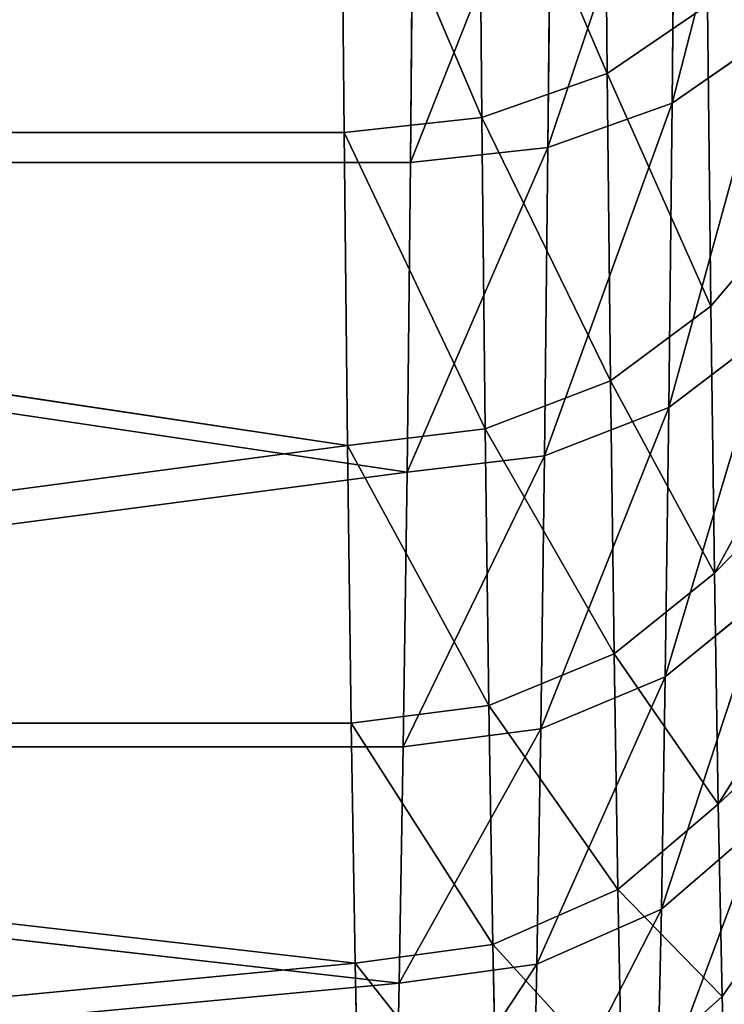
# Model space of a CAD drawing. Extents: x 243 to 718, y 0 to 178.
# Tile 96 of 157: x 507.143 to 507.516, y 166.956 to 167.477. Entities that reach past the tile are written whole.
import ezdxf

# ---------------------------------------------------------------- set-up
doc = ezdxf.new("R2010")
doc.units = 0
doc.header["$LTSCALE"] = 25.4
doc.layers.get('0').update_dxf_attribs({"color": 13, "linetype": 'CONTINUOUS'})

# ---------------------------------------------------------------- blocks, each defined once
blk = doc.blocks.new('EYE-FLEX-S-9070-9068-90671')
at = {"color": 7}
for p, q in [((51.79845, 170.073, 48.40377), (51.92094, 170.28366, 48.34967)), ((51.79845, 170.073, 48.40377), (51.92094, 170.28366, 48.34967)), ((48.32577, 170.08864, 48.43829), (48.16475, 170.26791, 48.43988)), ((48.32577, 170.08864, 48.43829), (48.16475, 170.26791, 48.43988)), ((51.96109, 170.25084, 48.40215), (51.79845, 170.073, 48.40377)), ((51.96109, 170.25084, 48.40215), (51.79845, 170.073, 48.40377)), ((51.82231, 170.04959, 48.46955), (51.96109, 170.25084, 48.40215)), ((51.82231, 170.04959, 48.46955), (51.96109, 170.25084, 48.40215)), ((48.30302, 170.06543, 48.50453), (48.13984, 170.24713, 48.50615)), ((48.13984, 170.24713, 48.50615), (48.32577, 170.08864, 48.43829)), ((48.13984, 170.24713, 48.50615), (48.32577, 170.08864, 48.43829)), ((48.30302, 170.06543, 48.50453), (48.13984, 170.24713, 48.50615)), ((48.13176, 170.23997, 48.57914), (48.29569, 170.05745, 48.57751)), ((48.13176, 170.23997, 48.57914), (48.29569, 170.05745, 48.57751)), ((48.13176, 170.23997, 48.57914), (48.30302, 170.06543, 48.50453)), ((48.13176, 170.23997, 48.57914), (48.30302, 170.06543, 48.50453)), ((51.98712, 170.22981, 48.46791), (51.82231, 170.04959, 48.46955)), ((51.98712, 170.22981, 48.46791), (51.82231, 170.04959, 48.46955)), ((51.83102, 170.04155, 48.54238), (51.98712, 170.22981, 48.46791)), ((51.83102, 170.04155, 48.54238), (51.98712, 170.22981, 48.46791)), ((51.83102, 170.04155, 48.54238), (51.99658, 170.22258, 48.54073)), ((51.83102, 170.04155, 48.54238), (51.99658, 170.22258, 48.54073)), ((48.53588, 169.96561, 48.38331), (48.72188, 170.22197, 48.16579)), ((48.53588, 169.96561, 48.38331), (48.72188, 170.22197, 48.16579)), ((48.72475, 169.82422, 48.38143), (48.72188, 170.22197, 48.16579)), ((48.72475, 169.82422, 48.38143), (48.72188, 170.22197, 48.16579)), ((48.32577, 170.08864, 48.43829), (48.36179, 170.12485, 48.38504)), ((48.32577, 170.08864, 48.43829), (48.36179, 170.12485, 48.38504)), ((48.53588, 169.96561, 48.38331), (48.36179, 170.12485, 48.38504)), ((48.53588, 169.96561, 48.38331), (48.36179, 170.12485, 48.38504)), ((51.61917, 169.91197, 48.40555), (51.76171, 170.10954, 48.35125)), ((51.61917, 169.91197, 48.40555), (51.76171, 170.10954, 48.35125)), ((51.79845, 170.073, 48.40377), (51.76171, 170.10954, 48.35125)), ((51.79845, 170.073, 48.40377), (51.76171, 170.10954, 48.35125)), ((48.30302, 170.06543, 48.50453), (48.32577, 170.08864, 48.43829)), ((48.30302, 170.06543, 48.50453), (48.32577, 170.08864, 48.43829)), ((48.50359, 169.92599, 48.43652), (48.32577, 170.08864, 48.43829)), ((48.32577, 170.08864, 48.43829), (48.53588, 169.96561, 48.38331)), ((48.32577, 170.08864, 48.43829), (48.53588, 169.96561, 48.38331)), ((48.50359, 169.92599, 48.43652), (48.32577, 170.08864, 48.43829)), ((51.79845, 170.073, 48.40377), (51.61917, 169.91197, 48.40555)), ((51.79845, 170.073, 48.40377), (51.61917, 169.91197, 48.40555)), ((51.64062, 169.8864, 48.47136), (51.79845, 170.073, 48.40377)), ((51.64062, 169.8864, 48.47136), (51.79845, 170.073, 48.40377)), ((51.82231, 170.04959, 48.46955), (51.79845, 170.073, 48.40377)), ((51.82231, 170.04959, 48.46955), (51.79845, 170.073, 48.40377)), ((48.29569, 170.05745, 48.57751), (48.30302, 170.06543, 48.50453)), ((48.29569, 170.05745, 48.57751), (48.30302, 170.06543, 48.50453)), ((48.48323, 169.9006, 48.50274), (48.30302, 170.06543, 48.50453)), ((48.30302, 170.06543, 48.50453), (48.50359, 169.92599, 48.43652)), ((48.30302, 170.06543, 48.50453), (48.50359, 169.92599, 48.43652)), ((48.48323, 169.9006, 48.50274), (48.30302, 170.06543, 48.50453)), ((48.29569, 170.05745, 48.57751), (48.30667, 170.05745, 49.68245)), ((48.29569, 170.05745, 48.57751), (48.30667, 170.05745, 49.68245)), ((48.29569, 170.05745, 48.57751), (48.47672, 169.89188, 48.57571)), ((48.29569, 170.05745, 48.57751), (48.47672, 169.89188, 48.57571)), ((48.29569, 170.05745, 48.57751), (48.48323, 169.9006, 48.50274)), ((48.29569, 170.05745, 48.57751), (48.48323, 169.9006, 48.50274)), ((48.47672, 169.89188, 48.57571), (48.30667, 170.05745, 49.68245)), ((48.47672, 169.89188, 48.57571), (48.30667, 170.05745, 49.68245)), ((48.72475, 169.82422, 48.38143), (48.96259, 170.04674, 48.1634)), ((48.72475, 169.82422, 48.38143), (48.96259, 170.04674, 48.1634)), ((48.96259, 170.04674, 48.1634), (48.92657, 169.70201, 48.37943)), ((48.96259, 170.04674, 48.1634), (48.92657, 169.70201, 48.37943)), ((51.82231, 170.04959, 48.46955), (51.64062, 169.8864, 48.47136)), ((51.82231, 170.04959, 48.46955), (51.64062, 169.8864, 48.47136)), ((51.6485, 169.87761, 48.54419), (51.82231, 170.04959, 48.46955)), ((51.6485, 169.87761, 48.54419), (51.82231, 170.04959, 48.46955)), ((51.83102, 170.04155, 48.54238), (51.82231, 170.04959, 48.46955)), ((51.83102, 170.04155, 48.54238), (51.82231, 170.04959, 48.46955)), ((51.6485, 169.87761, 48.54419), (51.842, 170.04155, 49.64732)), ((51.6485, 169.87761, 48.54419), (51.83102, 170.04155, 48.54238)), ((51.6485, 169.87761, 48.54419), (51.842, 170.04155, 49.64732)), ((51.6485, 169.87761, 48.54419), (51.83102, 170.04155, 48.54238)), ((51.83102, 170.04155, 48.54238), (51.842, 170.04155, 49.64732)), ((51.83102, 170.04155, 48.54238), (51.842, 170.04155, 49.64732)), ((48.50359, 169.92599, 48.43652), (48.53588, 169.96561, 48.38331)), ((48.50359, 169.92599, 48.43652), (48.53588, 169.96561, 48.38331)), ((48.72475, 169.82422, 48.38143), (48.53588, 169.96561, 48.38331)), ((48.72475, 169.82422, 48.38143), (48.53588, 169.96561, 48.38331)), ((51.42498, 169.76929, 48.40748), (51.58619, 169.95189, 48.35299)), ((51.42498, 169.76929, 48.40748), (51.58619, 169.95189, 48.35299)), ((51.61917, 169.91197, 48.40555), (51.58619, 169.95189, 48.35299)), ((51.61917, 169.91197, 48.40555), (51.58619, 169.95189, 48.35299)), ((48.48323, 169.9006, 48.50274), (48.50359, 169.92599, 48.43652)), ((48.48323, 169.9006, 48.50274), (48.50359, 169.92599, 48.43652)), ((48.6965, 169.78156, 48.4346), (48.50359, 169.92599, 48.43652)), ((48.50359, 169.92599, 48.43652), (48.72475, 169.82422, 48.38143)), ((48.50359, 169.92599, 48.43652), (48.72475, 169.82422, 48.38143)), ((48.6965, 169.78156, 48.4346), (48.50359, 169.92599, 48.43652)), ((51.61917, 169.91197, 48.40555), (51.42498, 169.76929, 48.40748)), ((51.61917, 169.91197, 48.40555), (51.42498, 169.76929, 48.40748)), ((51.44381, 169.74181, 48.47332), (51.61917, 169.91197, 48.40555)), ((51.44381, 169.74181, 48.47332), (51.61917, 169.91197, 48.40555)), ((51.64062, 169.8864, 48.47136), (51.61917, 169.91197, 48.40555)), ((51.64062, 169.8864, 48.47136), (51.61917, 169.91197, 48.40555)), ((49.22579, 169.90753, 48.16079), (48.92657, 169.70201, 48.37943)), ((49.22579, 169.90753, 48.16079), (48.92657, 169.70201, 48.37943)), ((49.13939, 169.60017, 48.37731), (49.22579, 169.90753, 48.16079)), ((49.13939, 169.60017, 48.37731), (49.22579, 169.90753, 48.16079)), ((48.47672, 169.89188, 48.57571), (48.48323, 169.9006, 48.50274)), ((48.47672, 169.89188, 48.57571), (48.48323, 169.9006, 48.50274)), ((48.67873, 169.75424, 48.5008), (48.48323, 169.9006, 48.50274)), ((48.48323, 169.9006, 48.50274), (48.6965, 169.78156, 48.4346)), ((48.48323, 169.9006, 48.50274), (48.6965, 169.78156, 48.4346)), ((48.67873, 169.75424, 48.5008), (48.48323, 169.9006, 48.50274)), ((48.47672, 169.89188, 48.57571), (48.68409, 169.74484, 49.6787)), ((48.47672, 169.89188, 48.57571), (48.67311, 169.74484, 48.57376)), ((48.47672, 169.89188, 48.57571), (48.68409, 169.74484, 49.6787)), ((48.47672, 169.89188, 48.57571), (48.67311, 169.74484, 48.57376)), ((48.47672, 169.89188, 48.57571), (48.67873, 169.75424, 48.5008)), ((48.47672, 169.89188, 48.57571), (48.67873, 169.75424, 48.5008)), ((51.64062, 169.8864, 48.47136), (51.44381, 169.74181, 48.47332)), ((51.64062, 169.8864, 48.47136), (51.44381, 169.74181, 48.47332)), ((51.4508, 169.73235, 48.54615), (51.64062, 169.8864, 48.47136)), ((51.4508, 169.73235, 48.54615), (51.64062, 169.8864, 48.47136)), ((51.6485, 169.87761, 48.54419), (51.64062, 169.8864, 48.47136)), ((51.6485, 169.87761, 48.54419), (51.64062, 169.8864, 48.47136)), ((51.4508, 169.73235, 48.54615), (51.6485, 169.87761, 48.54419)), ((51.4508, 169.73235, 48.54615), (51.6485, 169.87761, 48.54419)), ((51.6485, 169.87761, 48.54419), (51.46178, 169.73235, 49.6511)), ((51.6485, 169.87761, 48.54419), (51.46178, 169.73235, 49.6511)), ((48.6965, 169.78156, 48.4346), (48.72475, 169.82422, 48.38143)), ((48.6965, 169.78156, 48.4346), (48.72475, 169.82422, 48.38143)), ((48.92657, 169.70201, 48.37943), (48.72475, 169.82422, 48.38143)), ((48.92657, 169.70201, 48.37943), (48.72475, 169.82422, 48.38143)), ((51.21772, 169.64632, 48.40954), (51.39606, 169.81219, 48.35488)), ((51.21772, 169.64632, 48.40954), (51.39606, 169.81219, 48.35488)), ((51.42498, 169.76929, 48.40748), (51.39606, 169.81219, 48.35488)), ((51.42498, 169.76929, 48.40748), (51.39606, 169.81219, 48.35488)), ((48.67873, 169.75424, 48.5008), (48.6965, 169.78156, 48.4346)), ((48.67873, 169.75424, 48.5008), (48.6965, 169.78156, 48.4346)), ((48.90264, 169.65674, 48.43255), (48.6965, 169.78156, 48.4346)), ((48.6965, 169.78156, 48.4346), (48.92657, 169.70201, 48.37943)), ((48.6965, 169.78156, 48.4346), (48.92657, 169.70201, 48.37943)), ((48.90264, 169.65674, 48.43255), (48.6965, 169.78156, 48.4346)), ((51.42498, 169.76929, 48.40748), (51.21772, 169.64632, 48.40954)), ((51.42498, 169.76929, 48.40748), (51.21772, 169.64632, 48.40954)), ((51.23378, 169.61719, 48.4754), (51.42498, 169.76929, 48.40748)), ((51.23378, 169.61719, 48.4754), (51.42498, 169.76929, 48.40748)), ((51.44381, 169.74181, 48.47332), (51.42498, 169.76929, 48.40748)), ((51.44381, 169.74181, 48.47332), (51.42498, 169.76929, 48.40748)), ((48.67311, 169.74484, 48.57376), (48.67873, 169.75424, 48.5008)), ((48.67311, 169.74484, 48.57376), (48.67873, 169.75424, 48.5008)), ((48.88763, 169.62775, 48.49872), (48.67873, 169.75424, 48.5008)), ((48.67873, 169.75424, 48.5008), (48.90264, 169.65674, 48.43255)), ((48.67873, 169.75424, 48.5008), (48.90264, 169.65674, 48.43255)), ((48.88763, 169.62775, 48.49872), (48.67873, 169.75424, 48.5008)), ((48.67311, 169.74484, 48.57376), (48.68409, 169.74484, 49.6787)), ((48.67311, 169.74484, 48.57376), (48.68409, 169.74484, 49.6787)), ((48.67311, 169.74484, 48.57376), (48.88297, 169.61777, 48.57167)), ((48.67311, 169.74484, 48.57376), (48.88297, 169.61777, 48.57167)), ((48.67311, 169.74484, 48.57376), (48.88763, 169.62775, 48.49872)), ((48.67311, 169.74484, 48.57376), (48.88763, 169.62775, 48.49872)), ((48.88297, 169.61777, 48.57167), (48.68409, 169.74484, 49.6787)), ((48.88297, 169.61777, 48.57167), (48.68409, 169.74484, 49.6787)), ((51.44381, 169.74181, 48.47332), (51.23378, 169.61719, 48.4754)), ((51.44381, 169.74181, 48.47332), (51.23378, 169.61719, 48.4754)), ((51.23981, 169.60716, 48.54825), (51.44381, 169.74181, 48.47332)), ((51.23981, 169.60716, 48.54825), (51.44381, 169.74181, 48.47332)), ((51.4508, 169.73235, 48.54615), (51.44381, 169.74181, 48.47332)), ((51.4508, 169.73235, 48.54615), (51.44381, 169.74181, 48.47332)), ((51.23981, 169.60716, 48.54825), (51.46178, 169.73235, 49.6511)), ((51.23981, 169.60716, 48.54825), (51.4508, 169.73235, 48.54615)), ((51.23981, 169.60716, 48.54825), (51.46178, 169.73235, 49.6511)), ((51.23981, 169.60716, 48.54825), (51.4508, 169.73235, 48.54615)), ((51.4508, 169.73235, 48.54615), (51.46178, 169.73235, 49.6511)), ((51.4508, 169.73235, 48.54615), (51.46178, 169.73235, 49.6511)), ((48.90264, 169.65674, 48.43255), (48.92657, 169.70201, 48.37943)), ((48.90264, 169.65674, 48.43255), (48.92657, 169.70201, 48.37943)), ((49.13939, 169.60017, 48.37731), (48.92657, 169.70201, 48.37943)), ((49.13939, 169.60017, 48.37731), (48.92657, 169.70201, 48.37943)), ((50.99942, 169.54427, 48.41171), (51.19315, 169.6918, 48.3569)), ((50.99942, 169.54427, 48.41171), (51.19315, 169.6918, 48.3569)), ((51.21772, 169.64632, 48.40954), (51.19315, 169.6918, 48.3569)), ((51.21772, 169.64632, 48.40954), (51.19315, 169.6918, 48.3569)), ((48.88763, 169.62775, 48.49872), (48.90264, 169.65674, 48.43255)), ((48.88763, 169.62775, 48.49872), (48.90264, 169.65674, 48.43255)), ((49.12002, 169.55272, 48.43039), (48.90264, 169.65674, 48.43255)), ((48.90264, 169.65674, 48.43255), (49.13939, 169.60017, 48.37731)), ((48.90264, 169.65674, 48.43255), (49.13939, 169.60017, 48.37731)), ((49.12002, 169.55272, 48.43039), (48.90264, 169.65674, 48.43255)), ((51.21772, 169.64632, 48.40954), (50.99942, 169.54427, 48.41171)), ((51.21772, 169.64632, 48.40954), (50.99942, 169.54427, 48.41171)), ((51.01255, 169.51376, 48.4776), (51.21772, 169.64632, 48.40954)), ((51.01255, 169.51376, 48.4776), (51.21772, 169.64632, 48.40954)), ((51.23378, 169.61719, 48.4754), (51.21772, 169.64632, 48.40954)), ((51.23378, 169.61719, 48.4754), (51.21772, 169.64632, 48.40954)), ((48.88297, 169.61777, 48.57167), (48.88763, 169.62775, 48.49872)), ((48.88297, 169.61777, 48.57167), (48.88763, 169.62775, 48.49872)), ((49.10793, 169.52234, 48.49653), (48.88763, 169.62775, 48.49872)), ((48.88763, 169.62775, 48.49872), (49.12002, 169.55272, 48.43039)), ((48.88763, 169.62775, 48.49872), (49.12002, 169.55272, 48.43039)), ((49.10793, 169.52234, 48.49653), (48.88763, 169.62775, 48.49872)), ((48.88297, 169.61777, 48.57167), (49.11525, 169.51187, 49.67442)), ((48.88297, 169.61777, 48.57167), (49.10426, 169.51187, 48.56948)), ((48.88297, 169.61777, 48.57167), (49.11525, 169.51187, 49.67442)), ((48.88297, 169.61777, 48.57167), (49.10426, 169.51187, 48.56948)), ((48.88297, 169.61777, 48.57167), (49.10793, 169.52234, 48.49653)), ((48.88297, 169.61777, 48.57167), (49.10793, 169.52234, 48.49653)), ((51.23378, 169.61719, 48.4754), (51.01255, 169.51376, 48.4776)), ((51.23378, 169.61719, 48.4754), (51.01255, 169.51376, 48.4776)), ((51.01757, 169.50327, 48.55046), (51.23378, 169.61719, 48.4754)), ((51.01757, 169.50327, 48.55046), (51.23378, 169.61719, 48.4754)), ((51.23981, 169.60716, 48.54825), (51.23378, 169.61719, 48.4754)), ((51.23981, 169.60716, 48.54825), (51.23378, 169.61719, 48.4754)), ((51.01757, 169.50327, 48.55046), (51.23981, 169.60716, 48.54825)), ((51.01757, 169.50327, 48.55046), (51.23981, 169.60716, 48.54825)), ((51.23981, 169.60716, 48.54825), (51.02855, 169.50327, 49.6554)), ((51.23981, 169.60716, 48.54825), (51.02855, 169.50327, 49.6554)), ((49.12002, 169.55272, 48.43039), (49.13939, 169.60017, 48.37731)), ((49.12002, 169.55272, 48.43039), (49.13939, 169.60017, 48.37731)), ((49.36117, 169.51968, 48.37511), (49.13939, 169.60017, 48.37731)), ((49.36117, 169.51968, 48.37511), (49.13939, 169.60017, 48.37731))]:
    blk.add_line(p, q, dxfattribs=at)
mesh = blk.add_polyface(dxfattribs=at)
corners = [(47.99749, 170.43768, 49.68553), (48.13176, 170.23997, 48.57914), (48.30667, 170.05745, 49.68245)]
mesh.append_faces([[corners[k] for k in face] for face in [(0, 1, 2)]], dxfattribs={"color": 7})
mesh = blk.add_polyface(dxfattribs=at)
corners = [(52.15459, 170.41898, 49.64421), (51.842, 170.04155, 49.64732), (51.99658, 170.22258, 48.54073)]
mesh.append_faces([[corners[k] for k in face] for face in [(0, 1, 2)]], dxfattribs={"color": 7})
mesh = blk.add_polyface(dxfattribs=at)
corners = [(51.92094, 170.28366, 48.34967), (51.79845, 170.073, 48.40377), (51.76171, 170.10954, 48.35125)]
mesh.append_faces([[corners[k] for k in face] for face in [(0, 1, 2)]], dxfattribs={"color": 7})
mesh = blk.add_polyface(dxfattribs=at)
corners = [(51.96109, 170.25084, 48.40215), (51.79845, 170.073, 48.40377), (51.92094, 170.28366, 48.34967)]
mesh.append_faces([[corners[k] for k in face] for face in [(0, 1, 2)]], dxfattribs={"color": 7})
mesh = blk.add_polyface(dxfattribs=at)
corners = [(48.16475, 170.26791, 48.43988), (48.32577, 170.08864, 48.43829), (48.13984, 170.24713, 48.50615)]
mesh.append_faces([[corners[k] for k in face] for face in [(0, 1, 2)]], dxfattribs={"color": 7})
mesh = blk.add_polyface(dxfattribs=at)
corners = [(48.36179, 170.12485, 48.38504), (48.32577, 170.08864, 48.43829), (48.16475, 170.26791, 48.43988)]
mesh.append_faces([[corners[k] for k in face] for face in [(0, 1, 2)]], dxfattribs={"color": 7})
mesh = blk.add_polyface(dxfattribs=at)
corners = [(51.96109, 170.25084, 48.40215), (51.82231, 170.04959, 48.46955), (51.79845, 170.073, 48.40377)]
mesh.append_faces([[corners[k] for k in face] for face in [(0, 1, 2)]], dxfattribs={"color": 7})
mesh = blk.add_polyface(dxfattribs=at)
corners = [(51.96109, 170.25084, 48.40215), (51.98712, 170.22981, 48.46791), (51.82231, 170.04959, 48.46955)]
mesh.append_faces([[corners[k] for k in face] for face in [(0, 1, 2)]], dxfattribs={"color": 7})
mesh = blk.add_polyface(dxfattribs=at)
corners = [(48.13984, 170.24713, 48.50615), (48.30302, 170.06543, 48.50453), (48.13176, 170.23997, 48.57914)]
mesh.append_faces([[corners[k] for k in face] for face in [(0, 1, 2)]], dxfattribs={"color": 7})
mesh = blk.add_polyface(dxfattribs=at)
corners = [(48.13984, 170.24713, 48.50615), (48.32577, 170.08864, 48.43829), (48.30302, 170.06543, 48.50453)]
mesh.append_faces([[corners[k] for k in face] for face in [(0, 1, 2)]], dxfattribs={"color": 7})
mesh = blk.add_polyface(dxfattribs=at)
corners = [(48.13176, 170.23997, 48.57914), (48.29569, 170.05745, 48.57751), (48.30667, 170.05745, 49.68245)]
mesh.append_faces([[corners[k] for k in face] for face in [(0, 1, 2)]], dxfattribs={"color": 7})
mesh = blk.add_polyface(dxfattribs=at)
corners = [(48.13176, 170.23997, 48.57914), (48.30302, 170.06543, 48.50453), (48.29569, 170.05745, 48.57751)]
mesh.append_faces([[corners[k] for k in face] for face in [(0, 1, 2)]], dxfattribs={"color": 7})
mesh = blk.add_polyface(dxfattribs=at)
corners = [(51.98712, 170.22981, 48.46791), (51.83102, 170.04155, 48.54238), (51.82231, 170.04959, 48.46955)]
mesh.append_faces([[corners[k] for k in face] for face in [(0, 1, 2)]], dxfattribs={"color": 7})
mesh = blk.add_polyface(dxfattribs=at)
corners = [(51.98712, 170.22981, 48.46791), (51.99658, 170.22258, 48.54073), (51.83102, 170.04155, 48.54238)]
mesh.append_faces([[corners[k] for k in face] for face in [(0, 1, 2)]], dxfattribs={"color": 7})
mesh = blk.add_polyface(dxfattribs=at)
corners = [(51.99658, 170.22258, 48.54073), (51.842, 170.04155, 49.64732), (51.83102, 170.04155, 48.54238)]
mesh.append_faces([[corners[k] for k in face] for face in [(0, 1, 2)]], dxfattribs={"color": 7})
mesh = blk.add_polyface(dxfattribs=at)
corners = [(48.72188, 170.22197, 48.16579), (48.53588, 169.96561, 48.38331), (48.36179, 170.12485, 48.38504)]
mesh.append_faces([[corners[k] for k in face] for face in [(0, 1, 2)]], dxfattribs={"color": 7})
mesh = blk.add_polyface(dxfattribs=at)
corners = [(48.72475, 169.82422, 48.38143), (48.53588, 169.96561, 48.38331), (48.72188, 170.22197, 48.16579)]
mesh.append_faces([[corners[k] for k in face] for face in [(0, 1, 2)]], dxfattribs={"color": 7})
mesh = blk.add_polyface(dxfattribs=at)
corners = [(48.96259, 170.04674, 48.1634), (48.72475, 169.82422, 48.38143), (48.72188, 170.22197, 48.16579)]
mesh.append_faces([[corners[k] for k in face] for face in [(0, 1, 2)]], dxfattribs={"color": 7})
mesh = blk.add_polyface(dxfattribs=at)
corners = [(48.53588, 169.96561, 48.38331), (48.32577, 170.08864, 48.43829), (48.36179, 170.12485, 48.38504)]
mesh.append_faces([[corners[k] for k in face] for face in [(0, 1, 2)]], dxfattribs={"color": 7})
mesh = blk.add_polyface(dxfattribs=at)
corners = [(51.76171, 170.10954, 48.35125), (51.61917, 169.91197, 48.40555), (51.58619, 169.95189, 48.35299)]
mesh.append_faces([[corners[k] for k in face] for face in [(0, 1, 2)]], dxfattribs={"color": 7})
mesh = blk.add_polyface(dxfattribs=at)
corners = [(51.79845, 170.073, 48.40377), (51.61917, 169.91197, 48.40555), (51.76171, 170.10954, 48.35125)]
mesh.append_faces([[corners[k] for k in face] for face in [(0, 1, 2)]], dxfattribs={"color": 7})
mesh = blk.add_polyface(dxfattribs=at)
corners = [(48.30302, 170.06543, 48.50453), (48.32577, 170.08864, 48.43829), (48.50359, 169.92599, 48.43652)]
mesh.append_faces([[corners[k] for k in face] for face in [(0, 1, 2)]], dxfattribs={"color": 7})
mesh = blk.add_polyface(dxfattribs=at)
corners = [(48.53588, 169.96561, 48.38331), (48.50359, 169.92599, 48.43652), (48.32577, 170.08864, 48.43829)]
mesh.append_faces([[corners[k] for k in face] for face in [(0, 1, 2)]], dxfattribs={"color": 7})
mesh = blk.add_polyface(dxfattribs=at)
corners = [(51.64062, 169.8864, 48.47136), (51.61917, 169.91197, 48.40555), (51.79845, 170.073, 48.40377)]
mesh.append_faces([[corners[k] for k in face] for face in [(0, 1, 2)]], dxfattribs={"color": 7})
mesh = blk.add_polyface(dxfattribs=at)
corners = [(51.64062, 169.8864, 48.47136), (51.79845, 170.073, 48.40377), (51.82231, 170.04959, 48.46955)]
mesh.append_faces([[corners[k] for k in face] for face in [(0, 1, 2)]], dxfattribs={"color": 7})
mesh = blk.add_polyface(dxfattribs=at)
corners = [(48.29569, 170.05745, 48.57751), (48.30302, 170.06543, 48.50453), (48.48323, 169.9006, 48.50274)]
mesh.append_faces([[corners[k] for k in face] for face in [(0, 1, 2)]], dxfattribs={"color": 7})
mesh = blk.add_polyface(dxfattribs=at)
corners = [(48.30302, 170.06543, 48.50453), (48.50359, 169.92599, 48.43652), (48.48323, 169.9006, 48.50274)]
mesh.append_faces([[corners[k] for k in face] for face in [(0, 1, 2)]], dxfattribs={"color": 7})
mesh = blk.add_polyface(dxfattribs=at)
corners = [(48.30667, 170.05745, 49.68245), (48.29569, 170.05745, 48.57751), (48.47672, 169.89188, 48.57571)]
mesh.append_faces([[corners[k] for k in face] for face in [(0, 1, 2)]], dxfattribs={"color": 7})
mesh = blk.add_polyface(dxfattribs=at)
corners = [(48.29569, 170.05745, 48.57751), (48.48323, 169.9006, 48.50274), (48.47672, 169.89188, 48.57571)]
mesh.append_faces([[corners[k] for k in face] for face in [(0, 1, 2)]], dxfattribs={"color": 7})
mesh = blk.add_polyface(dxfattribs=at)
corners = [(48.30667, 170.05745, 49.68245), (48.47672, 169.89188, 48.57571), (48.68409, 169.74484, 49.6787)]
mesh.append_faces([[corners[k] for k in face] for face in [(0, 1, 2)]], dxfattribs={"color": 7})
mesh = blk.add_polyface(dxfattribs=at)
corners = [(48.96259, 170.04674, 48.1634), (48.92657, 169.70201, 48.37943), (48.72475, 169.82422, 48.38143)]
mesh.append_faces([[corners[k] for k in face] for face in [(0, 1, 2)]], dxfattribs={"color": 7})
mesh = blk.add_polyface(dxfattribs=at)
corners = [(49.22579, 169.90753, 48.16079), (48.92657, 169.70201, 48.37943), (48.96259, 170.04674, 48.1634)]
mesh.append_faces([[corners[k] for k in face] for face in [(0, 1, 2)]], dxfattribs={"color": 7})
mesh = blk.add_polyface(dxfattribs=at)
corners = [(51.6485, 169.87761, 48.54419), (51.64062, 169.8864, 48.47136), (51.82231, 170.04959, 48.46955)]
mesh.append_faces([[corners[k] for k in face] for face in [(0, 1, 2)]], dxfattribs={"color": 7})
mesh = blk.add_polyface(dxfattribs=at)
corners = [(51.6485, 169.87761, 48.54419), (51.82231, 170.04959, 48.46955), (51.83102, 170.04155, 48.54238)]
mesh.append_faces([[corners[k] for k in face] for face in [(0, 1, 2)]], dxfattribs={"color": 7})
mesh = blk.add_polyface(dxfattribs=at)
corners = [(51.46178, 169.73235, 49.6511), (51.6485, 169.87761, 48.54419), (51.842, 170.04155, 49.64732)]
mesh.append_faces([[corners[k] for k in face] for face in [(0, 1, 2)]], dxfattribs={"color": 7})
mesh = blk.add_polyface(dxfattribs=at)
corners = [(51.842, 170.04155, 49.64732), (51.6485, 169.87761, 48.54419), (51.83102, 170.04155, 48.54238)]
mesh.append_faces([[corners[k] for k in face] for face in [(0, 1, 2)]], dxfattribs={"color": 7})
mesh = blk.add_polyface(dxfattribs=at)
corners = [(48.72475, 169.82422, 48.38143), (48.50359, 169.92599, 48.43652), (48.53588, 169.96561, 48.38331)]
mesh.append_faces([[corners[k] for k in face] for face in [(0, 1, 2)]], dxfattribs={"color": 7})
mesh = blk.add_polyface(dxfattribs=at)
corners = [(51.58619, 169.95189, 48.35299), (51.42498, 169.76929, 48.40748), (51.39606, 169.81219, 48.35488)]
mesh.append_faces([[corners[k] for k in face] for face in [(0, 1, 2)]], dxfattribs={"color": 7})
mesh = blk.add_polyface(dxfattribs=at)
corners = [(51.61917, 169.91197, 48.40555), (51.42498, 169.76929, 48.40748), (51.58619, 169.95189, 48.35299)]
mesh.append_faces([[corners[k] for k in face] for face in [(0, 1, 2)]], dxfattribs={"color": 7})
mesh = blk.add_polyface(dxfattribs=at)
corners = [(48.48323, 169.9006, 48.50274), (48.50359, 169.92599, 48.43652), (48.6965, 169.78156, 48.4346)]
mesh.append_faces([[corners[k] for k in face] for face in [(0, 1, 2)]], dxfattribs={"color": 7})
mesh = blk.add_polyface(dxfattribs=at)
corners = [(48.72475, 169.82422, 48.38143), (48.6965, 169.78156, 48.4346), (48.50359, 169.92599, 48.43652)]
mesh.append_faces([[corners[k] for k in face] for face in [(0, 1, 2)]], dxfattribs={"color": 7})
mesh = blk.add_polyface(dxfattribs=at)
corners = [(51.44381, 169.74181, 48.47332), (51.42498, 169.76929, 48.40748), (51.61917, 169.91197, 48.40555)]
mesh.append_faces([[corners[k] for k in face] for face in [(0, 1, 2)]], dxfattribs={"color": 7})
mesh = blk.add_polyface(dxfattribs=at)
corners = [(51.44381, 169.74181, 48.47332), (51.61917, 169.91197, 48.40555), (51.64062, 169.8864, 48.47136)]
mesh.append_faces([[corners[k] for k in face] for face in [(0, 1, 2)]], dxfattribs={"color": 7})
mesh = blk.add_polyface(dxfattribs=at)
corners = [(49.22579, 169.90753, 48.16079), (49.13939, 169.60017, 48.37731), (48.92657, 169.70201, 48.37943)]
mesh.append_faces([[corners[k] for k in face] for face in [(0, 1, 2)]], dxfattribs={"color": 7})
mesh = blk.add_polyface(dxfattribs=at)
corners = [(49.36117, 169.51968, 48.37511), (49.13939, 169.60017, 48.37731), (49.22579, 169.90753, 48.16079)]
mesh.append_faces([[corners[k] for k in face] for face in [(0, 1, 2)]], dxfattribs={"color": 7})
mesh = blk.add_polyface(dxfattribs=at)
corners = [(48.47672, 169.89188, 48.57571), (48.48323, 169.9006, 48.50274), (48.67873, 169.75424, 48.5008)]
mesh.append_faces([[corners[k] for k in face] for face in [(0, 1, 2)]], dxfattribs={"color": 7})
mesh = blk.add_polyface(dxfattribs=at)
corners = [(48.48323, 169.9006, 48.50274), (48.6965, 169.78156, 48.4346), (48.67873, 169.75424, 48.5008)]
mesh.append_faces([[corners[k] for k in face] for face in [(0, 1, 2)]], dxfattribs={"color": 7})
mesh = blk.add_polyface(dxfattribs=at)
corners = [(48.68409, 169.74484, 49.6787), (48.47672, 169.89188, 48.57571), (48.67311, 169.74484, 48.57376)]
mesh.append_faces([[corners[k] for k in face] for face in [(0, 1, 2)]], dxfattribs={"color": 7})
mesh = blk.add_polyface(dxfattribs=at)
corners = [(48.47672, 169.89188, 48.57571), (48.67873, 169.75424, 48.5008), (48.67311, 169.74484, 48.57376)]
mesh.append_faces([[corners[k] for k in face] for face in [(0, 1, 2)]], dxfattribs={"color": 7})
mesh = blk.add_polyface(dxfattribs=at)
corners = [(51.4508, 169.73235, 48.54615), (51.44381, 169.74181, 48.47332), (51.64062, 169.8864, 48.47136)]
mesh.append_faces([[corners[k] for k in face] for face in [(0, 1, 2)]], dxfattribs={"color": 7})
mesh = blk.add_polyface(dxfattribs=at)
corners = [(51.4508, 169.73235, 48.54615), (51.64062, 169.8864, 48.47136), (51.6485, 169.87761, 48.54419)]
mesh.append_faces([[corners[k] for k in face] for face in [(0, 1, 2)]], dxfattribs={"color": 7})
mesh = blk.add_polyface(dxfattribs=at)
corners = [(51.46178, 169.73235, 49.6511), (51.4508, 169.73235, 48.54615), (51.6485, 169.87761, 48.54419)]
mesh.append_faces([[corners[k] for k in face] for face in [(0, 1, 2)]], dxfattribs={"color": 7})
mesh = blk.add_polyface(dxfattribs=at)
corners = [(48.92657, 169.70201, 48.37943), (48.6965, 169.78156, 48.4346), (48.72475, 169.82422, 48.38143)]
mesh.append_faces([[corners[k] for k in face] for face in [(0, 1, 2)]], dxfattribs={"color": 7})
mesh = blk.add_polyface(dxfattribs=at)
corners = [(51.39606, 169.81219, 48.35488), (51.21772, 169.64632, 48.40954), (51.19315, 169.6918, 48.3569)]
mesh.append_faces([[corners[k] for k in face] for face in [(0, 1, 2)]], dxfattribs={"color": 7})
mesh = blk.add_polyface(dxfattribs=at)
corners = [(51.42498, 169.76929, 48.40748), (51.21772, 169.64632, 48.40954), (51.39606, 169.81219, 48.35488)]
mesh.append_faces([[corners[k] for k in face] for face in [(0, 1, 2)]], dxfattribs={"color": 7})
mesh = blk.add_polyface(dxfattribs=at)
corners = [(48.67873, 169.75424, 48.5008), (48.6965, 169.78156, 48.4346), (48.90264, 169.65674, 48.43255)]
mesh.append_faces([[corners[k] for k in face] for face in [(0, 1, 2)]], dxfattribs={"color": 7})
mesh = blk.add_polyface(dxfattribs=at)
corners = [(48.92657, 169.70201, 48.37943), (48.90264, 169.65674, 48.43255), (48.6965, 169.78156, 48.4346)]
mesh.append_faces([[corners[k] for k in face] for face in [(0, 1, 2)]], dxfattribs={"color": 7})
mesh = blk.add_polyface(dxfattribs=at)
corners = [(51.23378, 169.61719, 48.4754), (51.21772, 169.64632, 48.40954), (51.42498, 169.76929, 48.40748)]
mesh.append_faces([[corners[k] for k in face] for face in [(0, 1, 2)]], dxfattribs={"color": 7})
mesh = blk.add_polyface(dxfattribs=at)
corners = [(51.23378, 169.61719, 48.4754), (51.42498, 169.76929, 48.40748), (51.44381, 169.74181, 48.47332)]
mesh.append_faces([[corners[k] for k in face] for face in [(0, 1, 2)]], dxfattribs={"color": 7})
mesh = blk.add_polyface(dxfattribs=at)
corners = [(48.67311, 169.74484, 48.57376), (48.67873, 169.75424, 48.5008), (48.88763, 169.62775, 48.49872)]
mesh.append_faces([[corners[k] for k in face] for face in [(0, 1, 2)]], dxfattribs={"color": 7})
mesh = blk.add_polyface(dxfattribs=at)
corners = [(48.67873, 169.75424, 48.5008), (48.90264, 169.65674, 48.43255), (48.88763, 169.62775, 48.49872)]
mesh.append_faces([[corners[k] for k in face] for face in [(0, 1, 2)]], dxfattribs={"color": 7})
mesh = blk.add_polyface(dxfattribs=at)
corners = [(48.68409, 169.74484, 49.6787), (48.67311, 169.74484, 48.57376), (48.88297, 169.61777, 48.57167)]
mesh.append_faces([[corners[k] for k in face] for face in [(0, 1, 2)]], dxfattribs={"color": 7})
mesh = blk.add_polyface(dxfattribs=at)
corners = [(48.67311, 169.74484, 48.57376), (48.88763, 169.62775, 48.49872), (48.88297, 169.61777, 48.57167)]
mesh.append_faces([[corners[k] for k in face] for face in [(0, 1, 2)]], dxfattribs={"color": 7})
mesh = blk.add_polyface(dxfattribs=at)
corners = [(48.68409, 169.74484, 49.6787), (48.88297, 169.61777, 48.57167), (49.11525, 169.51187, 49.67442)]
mesh.append_faces([[corners[k] for k in face] for face in [(0, 1, 2)]], dxfattribs={"color": 7})
mesh = blk.add_polyface(dxfattribs=at)
corners = [(51.23981, 169.60716, 48.54825), (51.23378, 169.61719, 48.4754), (51.44381, 169.74181, 48.47332)]
mesh.append_faces([[corners[k] for k in face] for face in [(0, 1, 2)]], dxfattribs={"color": 7})
mesh = blk.add_polyface(dxfattribs=at)
corners = [(51.23981, 169.60716, 48.54825), (51.44381, 169.74181, 48.47332), (51.4508, 169.73235, 48.54615)]
mesh.append_faces([[corners[k] for k in face] for face in [(0, 1, 2)]], dxfattribs={"color": 7})
mesh = blk.add_polyface(dxfattribs=at)
corners = [(51.02855, 169.50327, 49.6554), (51.23981, 169.60716, 48.54825), (51.46178, 169.73235, 49.6511)]
mesh.append_faces([[corners[k] for k in face] for face in [(0, 1, 2)]], dxfattribs={"color": 7})
mesh = blk.add_polyface(dxfattribs=at)
corners = [(51.46178, 169.73235, 49.6511), (51.23981, 169.60716, 48.54825), (51.4508, 169.73235, 48.54615)]
mesh.append_faces([[corners[k] for k in face] for face in [(0, 1, 2)]], dxfattribs={"color": 7})
mesh = blk.add_polyface(dxfattribs=at)
corners = [(49.13939, 169.60017, 48.37731), (48.90264, 169.65674, 48.43255), (48.92657, 169.70201, 48.37943)]
mesh.append_faces([[corners[k] for k in face] for face in [(0, 1, 2)]], dxfattribs={"color": 7})
mesh = blk.add_polyface(dxfattribs=at)
corners = [(51.19315, 169.6918, 48.3569), (50.99942, 169.54427, 48.41171), (50.97942, 169.59189, 48.35902)]
mesh.append_faces([[corners[k] for k in face] for face in [(0, 1, 2)]], dxfattribs={"color": 7})
mesh = blk.add_polyface(dxfattribs=at)
corners = [(51.21772, 169.64632, 48.40954), (50.99942, 169.54427, 48.41171), (51.19315, 169.6918, 48.3569)]
mesh.append_faces([[corners[k] for k in face] for face in [(0, 1, 2)]], dxfattribs={"color": 7})
mesh = blk.add_polyface(dxfattribs=at)
corners = [(48.88763, 169.62775, 48.49872), (48.90264, 169.65674, 48.43255), (49.12002, 169.55272, 48.43039)]
mesh.append_faces([[corners[k] for k in face] for face in [(0, 1, 2)]], dxfattribs={"color": 7})
mesh = blk.add_polyface(dxfattribs=at)
corners = [(49.13939, 169.60017, 48.37731), (49.12002, 169.55272, 48.43039), (48.90264, 169.65674, 48.43255)]
mesh.append_faces([[corners[k] for k in face] for face in [(0, 1, 2)]], dxfattribs={"color": 7})
mesh = blk.add_polyface(dxfattribs=at)
corners = [(51.01255, 169.51376, 48.4776), (50.99942, 169.54427, 48.41171), (51.21772, 169.64632, 48.40954)]
mesh.append_faces([[corners[k] for k in face] for face in [(0, 1, 2)]], dxfattribs={"color": 7})
mesh = blk.add_polyface(dxfattribs=at)
corners = [(51.01255, 169.51376, 48.4776), (51.21772, 169.64632, 48.40954), (51.23378, 169.61719, 48.4754)]
mesh.append_faces([[corners[k] for k in face] for face in [(0, 1, 2)]], dxfattribs={"color": 7})
mesh = blk.add_polyface(dxfattribs=at)
corners = [(48.88297, 169.61777, 48.57167), (48.88763, 169.62775, 48.49872), (49.10793, 169.52234, 48.49653)]
mesh.append_faces([[corners[k] for k in face] for face in [(0, 1, 2)]], dxfattribs={"color": 7})
mesh = blk.add_polyface(dxfattribs=at)
corners = [(48.88763, 169.62775, 48.49872), (49.12002, 169.55272, 48.43039), (49.10793, 169.52234, 48.49653)]
mesh.append_faces([[corners[k] for k in face] for face in [(0, 1, 2)]], dxfattribs={"color": 7})
mesh = blk.add_polyface(dxfattribs=at)
corners = [(49.11525, 169.51187, 49.67442), (48.88297, 169.61777, 48.57167), (49.10426, 169.51187, 48.56948)]
mesh.append_faces([[corners[k] for k in face] for face in [(0, 1, 2)]], dxfattribs={"color": 7})
mesh = blk.add_polyface(dxfattribs=at)
corners = [(48.88297, 169.61777, 48.57167), (49.10793, 169.52234, 48.49653), (49.10426, 169.51187, 48.56948)]
mesh.append_faces([[corners[k] for k in face] for face in [(0, 1, 2)]], dxfattribs={"color": 7})
mesh = blk.add_polyface(dxfattribs=at)
corners = [(51.01757, 169.50327, 48.55046), (51.01255, 169.51376, 48.4776), (51.23378, 169.61719, 48.4754)]
mesh.append_faces([[corners[k] for k in face] for face in [(0, 1, 2)]], dxfattribs={"color": 7})
mesh = blk.add_polyface(dxfattribs=at)
corners = [(51.01757, 169.50327, 48.55046), (51.23378, 169.61719, 48.4754), (51.23981, 169.60716, 48.54825)]
mesh.append_faces([[corners[k] for k in face] for face in [(0, 1, 2)]], dxfattribs={"color": 7})
mesh = blk.add_polyface(dxfattribs=at)
corners = [(51.02855, 169.50327, 49.6554), (51.01757, 169.50327, 48.55046), (51.23981, 169.60716, 48.54825)]
mesh.append_faces([[corners[k] for k in face] for face in [(0, 1, 2)]], dxfattribs={"color": 7})
mesh = blk.add_polyface(dxfattribs=at)
corners = [(49.36117, 169.51968, 48.37511), (49.12002, 169.55272, 48.43039), (49.13939, 169.60017, 48.37731)]
mesh.append_faces([[corners[k] for k in face] for face in [(0, 1, 2)]], dxfattribs={"color": 7})

msp = doc.modelspace()

# ---------------------------------------------------------------- block references
at = {"color": 0, "extrusion": (-1, 0, 1.11022e-16), "rotation": 90}
msp.add_blockref('EYE-FLEX-S-9070-9068-90671', (2.64012, 235.59748, -555.89214), dxfattribs=at)

doc.saveas('drawing.dxf')
